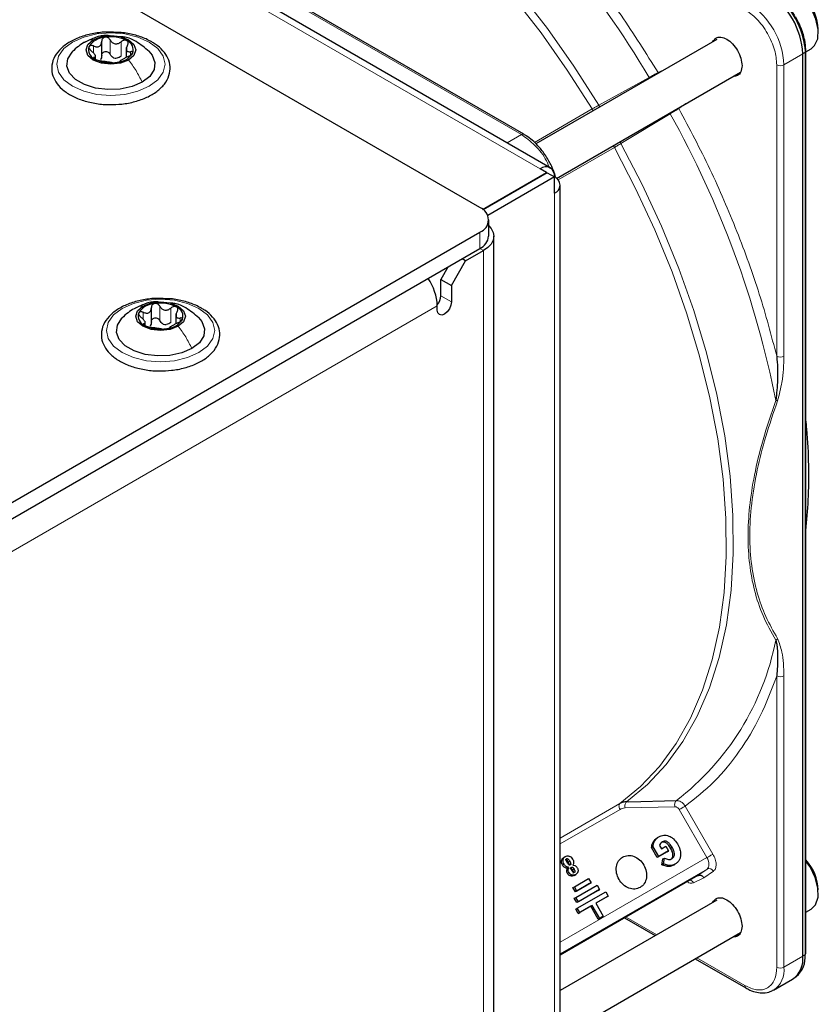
# Paper-space layout 'Blatt4' of a CAD drawing. Header units: millimetres. Extents: x 5 to 418, y 2 to 292.
# Tile 96 of 102: x 336 to 349, y 211 to 227. Entities that reach past the tile are written whole.
import ezdxf

# ---------------------------------------------------------------- set-up
doc = ezdxf.new("R2010")
doc.units = ezdxf.units.MM

psp = doc.layouts.new('Blatt4')

# ---------------------------------------------------------------- linework, layer by layer
at = {"color": 7, "linetype": 'Continuous', "lineweight": 25}
for p, q in [((343.284, 223.762), (285.537, 257.099)), ((344.453, 224.425), (288.355, 256.809)), ((344.015, 224.98), (338.026, 228.438)), ((337.003, 226.259), (337.003, 226.522)), ((347.219, 226.554), (344.216, 224.821)), ((348.696, 226.36), (348.691, 226.455)), ((336.899, 226.231), (336.899, 226.299)), ((337.412, 226.419), (337.412, 226.256)), ((348.648, 211.33), (348.648, 226.314)), ((348.699, 226.35), (348.785, 226.4)), ((348.699, 211.376), (348.699, 226.359)), ((344.557, 224.248), (347.615, 226.013)), ((343.328, 223.733), (344.392, 224.347)), ((344.404, 224.34), (343.338, 223.725)), ((344.392, 224.347), (344.286, 224.408)), ((344.392, 224.333), (344.392, 224.347)), ((344.404, 224.34), (344.522, 224.272)), ((344.522, 224.272), (343.414, 223.632)), ((344.522, 224), (344.522, 224.272)), ((344.619, 207.669), (344.619, 224.136)), ((343.431, 223.286), (343.431, 223.558)), ((328.918, 215.06), (343.284, 223.354)), ((343.514, 197.769), (343.514, 223.286)), ((328.918, 214.788), (343.284, 223.082)), ((343.048, 222.877), (343.343, 223.048)), ((342.813, 222.469), (343.048, 222.877)), ((343.048, 222.877), (342.99, 222.912)), ((342.754, 222.775), (342.636, 222.571)), ((342.636, 222.571), (342.813, 222.469)), ((342.636, 222.299), (342.636, 222.571)), ((342.813, 222.469), (342.813, 222.197)), ((337.828, 221.837), (337.828, 222.1)), ((342.577, 222.061), (342.577, 222.129)), ((337.724, 221.809), (337.724, 221.876)), ((338.237, 221.996), (338.237, 221.833)), ((345.761, 213.896), (346.548, 213.915)), ((346.233, 213.3), (346.258, 213.315)), ((346.136, 213.135), (346.161, 213.15)), ((346.231, 212.971), (346.136, 213.135)), ((346.256, 212.985), (346.161, 213.15)), ((346.393, 213.064), (346.231, 212.971)), ((346.418, 213.079), (346.256, 212.985)), ((346.267, 213.168), (346.299, 213.113)), ((346.299, 213.113), (346.374, 213.156)), ((346.374, 213.156), (346.418, 213.079)), ((346.393, 213.064), (346.418, 213.079)), ((344.678, 212.97), (344.703, 212.985)), ((346.256, 212.985), (346.231, 212.971)), ((346.309, 212.849), (346.325, 212.947)), ((346.325, 212.947), (346.35, 212.961)), ((346.334, 212.864), (346.35, 212.961)), ((344.727, 212.758), (344.739, 212.793)), ((344.739, 212.793), (344.764, 212.807)), ((344.752, 212.773), (344.764, 212.807)), ((344.829, 212.843), (344.861, 212.837)), ((346.309, 212.849), (346.334, 212.864)), ((346.395, 212.82), (346.309, 212.849)), ((346.42, 212.835), (346.334, 212.864)), ((346.498, 212.844), (346.523, 212.858)), ((346.906, 212.67), (344.619, 211.35)), ((344.851, 212.674), (344.876, 212.688)), ((344.854, 212.486), (345.089, 212.622)), ((345.131, 212.55), (344.895, 212.414)), ((345.089, 212.622), (345.131, 212.55)), ((345.106, 212.536), (345.131, 212.55)), ((344.829, 212.472), (344.854, 212.486)), ((344.87, 212.4), (344.829, 212.472)), ((344.895, 212.414), (344.854, 212.486)), ((345.106, 212.536), (344.87, 212.4)), ((344.895, 212.414), (344.87, 212.4)), ((344.878, 212.308), (345.232, 212.512)), ((345.248, 212.425), (344.895, 212.221)), ((344.902, 212.129), (345.374, 212.402)), ((345.273, 212.44), (344.92, 212.236)), ((345.232, 212.512), (345.273, 212.44)), ((345.248, 212.425), (345.273, 212.44)), ((345.374, 212.402), (345.416, 212.329)), ((347.219, 212.264), (344.619, 210.764)), ((344.853, 212.293), (344.878, 212.308)), ((344.895, 212.221), (344.853, 212.293)), ((344.92, 212.236), (344.878, 212.308)), ((344.92, 212.236), (344.895, 212.221)), ((345.416, 212.329), (345.209, 212.21)), ((345.391, 212.315), (345.209, 212.21)), ((345.391, 212.315), (345.416, 212.329)), ((344.877, 212.115), (344.902, 212.129)), ((344.919, 212.043), (344.877, 212.115)), ((344.944, 212.057), (344.902, 212.129)), ((345.125, 212.162), (344.919, 212.043)), ((345.15, 212.176), (344.944, 212.057)), ((345.125, 212.162), (345.15, 212.176)), ((345.25, 211.945), (345.125, 212.162)), ((345.275, 211.96), (345.15, 212.176)), ((345.209, 212.21), (345.334, 211.994)), ((348.699, 212.06), (348.785, 212.11)), ((344.919, 212.043), (344.944, 212.057)), ((345.309, 211.979), (345.25, 211.945)), ((345.25, 211.945), (345.275, 211.96)), ((345.334, 211.994), (345.275, 211.96)), ((345.309, 211.979), (345.334, 211.994)), ((345.689, 211.968), (346.197, 211.674)), ((344.619, 209.994), (347.615, 211.723)), ((346.863, 211.29), (347.703, 210.805)), ((348.161, 210.768), (348.475, 210.949)), ((348.5, 210.965), (348.54, 210.994)), ((348.161, 210.768), (348.147, 210.76))]:
    psp.add_line(p, q, dxfattribs=at)
at = {"color": 7, "linetype": 'Continuous', "lineweight": 18}
for p, q in [((344.286, 224.408), (288.189, 256.792)), ((337.985, 228.434), (343.974, 224.976)), ((337.144, 226.308), (337.144, 226.546)), ((337.329, 226.279), (337.329, 226.517)), ((336.868, 226.329), (336.868, 226.446)), ((337.481, 226.29), (337.481, 226.351)), ((348.334, 226.133), (348.648, 226.314)), ((348.648, 226.314), (348.687, 226.341)), ((348.681, 226.437), (348.687, 226.341)), ((348.687, 226.341), (348.687, 211.357)), ((336.88, 226.236), (336.88, 226.258)), ((348.216, 221.295), (348.216, 226.133)), ((348.334, 221.295), (348.334, 226.133)), ((346.244, 226.006), (346.372, 226.065)), ((345.259, 225.463), (346.097, 225.923)), ((346.708, 225.489), (346.59, 225.406)), ((344.19, 224.846), (345.149, 225.4)), ((346.445, 225.321), (345.628, 224.825)), ((343.974, 224.976), (343.735, 224.839)), ((345.518, 224.761), (344.584, 224.222)), ((344.522, 224), (344.522, 207.533)), ((343.284, 223.082), (343.284, 223.354)), ((343.284, 223.082), (343.343, 223.048)), ((343.343, 197.531), (343.343, 223.048)), ((342.636, 222.299), (342.813, 222.197)), ((328.918, 214.244), (342.577, 222.129)), ((337.969, 221.886), (337.969, 222.124)), ((338.154, 221.857), (338.154, 222.095)), ((337.693, 221.907), (337.693, 222.024)), ((338.306, 221.868), (338.306, 221.929)), ((337.705, 221.814), (337.705, 221.836)), ((348.216, 211.149), (348.216, 215.986)), ((348.334, 211.149), (348.334, 215.986)), ((344.619, 213.293), (345.61, 213.865)), ((345.72, 213.895), (345.761, 213.896)), ((345.612, 213.77), (344.619, 213.197)), ((346.522, 213.812), (345.695, 213.793)), ((347.056, 212.969), (346.595, 213.767)), ((346.696, 213.825), (347.156, 213.027)), ((346.161, 213.224), (346.186, 213.239)), ((346.451, 213.127), (346.476, 213.141)), ((344.619, 211.562), (347.056, 212.969)), ((344.641, 212.918), (344.666, 212.932)), ((344.777, 212.909), (344.752, 212.895)), ((347.06, 212.779), (344.619, 211.37)), ((344.657, 212.845), (344.682, 212.859)), ((344.727, 212.758), (344.752, 212.773)), ((344.741, 212.703), (344.766, 212.718)), ((344.795, 212.868), (344.77, 212.853)), ((344.848, 212.78), (344.823, 212.766)), ((346.395, 212.82), (346.42, 212.835)), ((346.906, 212.67), (347.06, 212.779)), ((347.163, 212.742), (347.007, 212.632)), ((344.789, 212.664), (344.814, 212.678)), ((347.007, 212.632), (346.833, 212.552)), ((345.713, 211.982), (346.221, 211.689)), ((346.888, 211.304), (347.686, 210.843)), ((348.648, 211.33), (348.334, 211.149)), ((348.687, 211.357), (348.648, 211.33))]:
    psp.add_line(p, q, dxfattribs=at)
at = {"color": 7, "linetype": 'Continuous', "lineweight": 18, "flags": 128}
for points in [[(345.149, 225.4), (344.737, 226.045), (344.3, 226.667), (343.839, 227.262), (343.357, 227.827), (342.858, 228.358), (342.343, 228.852), (341.817, 229.307), (341.282, 229.718), (340.743, 230.085), (340.201, 230.404), (339.66, 230.673), (339.124, 230.892), (338.595, 231.059), (338.077, 231.172), (337.574, 231.231), (337.087, 231.236), (336.621, 231.187), (336.177, 231.083), (335.759, 230.927)], [(335.841, 231.007), (336.26, 231.164), (336.705, 231.268), (337.173, 231.318), (337.661, 231.313), (338.166, 231.253), (338.685, 231.14), (339.216, 230.973), (339.754, 230.753), (340.296, 230.483), (340.84, 230.163), (341.381, 229.795), (341.918, 229.382), (342.445, 228.927), (342.961, 228.431), (343.462, 227.898), (343.946, 227.331), (344.408, 226.734), (344.847, 226.11), (345.259, 225.463)], [(337.792, 225.776), (337.606, 225.693), (337.389, 225.641), (337.156, 225.624), (336.923, 225.641), (336.706, 225.693), (336.52, 225.776), (336.376, 225.883), (336.287, 226.009), (336.256, 226.143), (336.287, 226.278), (336.376, 226.403), (336.52, 226.511), (336.706, 226.593), (336.923, 226.645), (337.156, 226.663), (337.389, 226.645), (337.606, 226.593), (337.792, 226.511), (337.935, 226.403), (338.025, 226.278), (338.056, 226.143), (338.025, 226.009), (337.935, 225.883), (337.792, 225.776)], [(345.628, 224.825), (345.982, 224.144), (346.303, 223.452), (346.589, 222.753), (346.838, 222.051), (347.049, 221.351), (347.22, 220.656), (347.351, 219.971), (347.441, 219.3), (347.488, 218.647), (347.493, 218.017), (347.457, 217.411), (347.378, 216.836), (347.257, 216.293), (347.096, 215.787), (346.895, 215.319), (346.655, 214.894), (346.378, 214.514), (346.066, 214.18), (345.72, 213.895)], [(345.61, 213.865), (345.954, 214.149), (346.266, 214.481), (346.542, 214.861), (346.781, 215.285), (346.981, 215.75), (347.142, 216.255), (347.262, 216.796), (347.34, 217.37), (347.377, 217.973), (347.372, 218.602), (347.325, 219.253), (347.235, 219.922), (347.105, 220.605), (346.934, 221.297), (346.724, 221.996), (346.476, 222.695), (346.191, 223.392), (345.871, 224.082), (345.518, 224.761)], [(338.617, 221.354), (338.431, 221.271), (338.214, 221.219), (337.981, 221.201), (337.748, 221.219), (337.531, 221.271), (337.344, 221.354), (337.201, 221.461), (337.112, 221.587), (337.081, 221.721), (337.112, 221.855), (337.201, 221.981), (337.344, 222.088), (337.531, 222.171), (337.748, 222.223), (337.981, 222.241), (338.214, 222.223), (338.431, 222.171), (338.617, 222.088), (338.76, 221.981), (338.85, 221.855), (338.881, 221.721), (338.85, 221.587), (338.76, 221.461), (338.617, 221.354)], [(347.056, 212.969), (347.068, 212.976), (347.082, 212.983), (347.096, 212.992), (347.11, 213), (347.123, 213.008), (347.136, 213.015), (347.147, 213.021), (347.156, 213.027)], [(347.06, 212.779), (347.073, 212.792), (347.083, 212.81), (347.089, 212.831), (347.09, 212.856), (347.088, 212.883), (347.081, 212.912), (347.07, 212.941), (347.056, 212.969)]]:
    psp.add_lwpolyline(points, dxfattribs=at)
at = {"color": 7, "linetype": 'Continuous', "lineweight": 25, "flags": 128}
for points in [[(348.785, 226.4), (348.844, 226.452), (348.895, 226.567), (348.903, 226.719), (348.867, 226.891), (348.79, 227.065), (348.681, 227.221)], [(336.864, 226.55), (336.998, 226.601), (337.156, 226.619), (337.314, 226.601), (337.448, 226.55), (337.537, 226.472), (337.568, 226.381), (337.537, 226.29), (337.448, 226.213)], [(337.448, 226.213), (337.314, 226.161), (337.156, 226.143), (336.998, 226.161), (336.864, 226.213), (336.775, 226.29), (336.743, 226.381), (336.775, 226.472), (336.864, 226.55)], [(337.674, 225.844), (337.507, 225.772), (337.312, 225.73), (337.104, 225.721), (336.9, 225.747), (336.716, 225.804), (336.569, 225.889), (336.469, 225.995), (336.424, 226.113), (336.439, 226.233), (336.512, 226.346), (336.517, 226.351)], [(337.786, 226.36), (337.843, 226.291), (337.887, 226.173), (337.872, 226.053), (337.8, 225.94), (337.674, 225.844)], [(348.699, 226.361), (348.699, 226.361), (348.699, 226.359)], [(343.431, 223.459), (343.47, 223.415), (343.503, 223.351), (343.514, 223.286), (343.503, 223.22), (343.47, 223.157), (343.416, 223.099), (343.343, 223.048)], [(337.689, 222.128), (337.823, 222.179), (337.981, 222.197), (338.139, 222.179), (338.273, 222.128), (338.362, 222.05), (338.393, 221.959), (338.362, 221.868), (338.273, 221.791)], [(342.813, 222.197), (342.804, 222.14), (342.778, 222.081), (342.74, 222.029), (342.695, 221.993), (342.65, 221.977), (342.612, 221.985), (342.586, 222.014), (342.577, 222.061)], [(338.273, 221.791), (338.139, 221.739), (337.981, 221.721), (337.823, 221.739), (337.689, 221.791), (337.6, 221.868), (337.568, 221.959), (337.6, 222.05), (337.689, 222.128)], [(338.499, 221.422), (338.332, 221.349), (338.137, 221.307), (337.929, 221.299), (337.725, 221.324), (337.541, 221.382), (337.394, 221.467), (337.294, 221.573), (337.249, 221.691), (337.264, 221.811), (337.337, 221.924), (337.342, 221.929)], [(338.611, 221.938), (338.668, 221.869), (338.712, 221.751), (338.697, 221.631), (338.625, 221.518), (338.499, 221.422)], [(348.785, 212.11), (348.859, 212.184), (348.901, 212.309), (348.899, 212.467), (348.853, 212.641), (348.768, 212.813), (348.699, 212.91)], [(347.703, 210.805), (347.703, 210.805), (347.702, 210.805)]]:
    psp.add_lwpolyline(points, dxfattribs=at)
at = {"color": 7, "linetype": 'Continuous', "lineweight": 18}
for centre, radius, start, end in [((332.192, 217.647), 16.182, 30.76, 48.7978), ((347.055, 226.074), 1.281, 2.6055, 57.3945), ((348.675, 226.361), 0.0233, 299.6454, 355.8931), ((348.275, 226.246), 0.128, 242.6097, 297.3903), ((332.324, 217.416), 16.183, 11.2032, 29.2397), ((348.275, 221.409), 0.128, 242.6097, 297.3903), ((343.834, 217.44), 4.449, 307.5938, 348.8641), ((348.275, 216.1), 0.128, 242.6097, 297.3903), ((347.092, 212.706), 0.0796, 27.0034, 113.5808), ((346.755, 212.512), 0.088, 26.8497, 74.2264), ((347.938, 211.099), 0.4, 304.0564, 7.2558), ((348.275, 211.263), 0.128, 242.6097, 297.3903), ((347.728, 210.839), 0.0425, 174.5902, 231.922)]:
    psp.add_arc(centre, radius, start, end, dxfattribs=at)
at = {"color": 7, "linetype": 'Continuous', "lineweight": 25}
for centre, radius, start, end in [((347.368, 226.255), 1.281, 2.6055, 57.3945), ((347.401, 226.27), 1.291, 7.4229, 57.1417), ((348.131, 226.693), 0.775, 2.1072, 42.0918), ((337.079, 226.249), 0.342, 93.4335, 146.5611), ((337.157, 226.023), 0.576, 62.6428, 99.7711), ((337.363, 226.38), 0.165, 340.539, 69.2579), ((336.949, 226.382), 0.165, 160.539, 249.2579), ((337.232, 226.514), 0.342, 273.4335, 326.5611), ((337.155, 226.74), 0.576, 242.6428, 279.7711), ((337.258, 226.454), 0.211, 254.2708, 268.1431), ((344.378, 224.295), 0.146, 350.786, 129.2033), ((344.47, 224.136), 0.146, 290.7834, 69.2166), ((343.207, 223.558), 0.218, 290.7834, 69.2166), ((343.18, 223.311), 0.251, 294.3747, 354.3052), ((341.7, 222.091), 0.878, 2.4689, 34.2952), ((342.377, 222.312), 0.259, 320.3539, 357.1383), ((337.904, 221.827), 0.342, 93.4335, 146.5611), ((337.982, 221.601), 0.576, 62.6428, 99.7711), ((338.188, 221.958), 0.165, 340.539, 69.2579), ((337.774, 221.96), 0.165, 160.539, 249.2579), ((338.057, 222.092), 0.342, 273.4335, 326.5611), ((337.98, 222.317), 0.576, 242.6428, 279.7711), ((338.083, 222.032), 0.211, 254.2708, 268.1431), ((348.125, 212.401), 0.781, 2.2509, 42.755), ((348.251, 211.28), 0.4, 304.0564, 7.2558), ((348.26, 211.319), 0.429, 310.8243, 5.1593), ((348.675, 211.377), 0.0233, 299.6454, 355.8931)]:
    psp.add_arc(centre, radius, start, end, dxfattribs=at)
at = {"color": 7, "linetype": 'Continuous', "lineweight": 18}
for points, knots in [([(343.497, 229.469), (343.748, 229.219), (344.253, 228.717), (344.966, 227.869), (345.64, 226.968), (346.043, 226.326), (346.244, 226.006)], [0, 0, 0, 0, 0.2492569, 0.5, 0.7507431, 1, 1, 1, 1]), ([(348.216, 226.133), (348.209, 226.214), (348.198, 226.339), (348.132, 226.519), (348.064, 226.657), (347.979, 226.785), (347.855, 226.933), (347.753, 227.005), (347.686, 227.051)], [0, 0, 0, 0, 0.239457, 0.368361, 0.5, 0.631639, 0.760543, 1, 1, 1, 1]), ([(336.719, 226.503), (336.726, 226.508), (336.765, 226.54), (336.819, 226.545), (336.864, 226.55)], [0, 0, 0, 0, 0.162643, 1, 1, 1, 1]), ([(346.244, 226.006), (346.234, 226), (346.214, 225.989), (346.174, 225.967), (346.135, 225.944), (346.109, 225.93), (346.097, 225.923)], [0, 0, 0, 0, 0.283074, 0.544119, 0.783104, 1, 1, 1, 1]), ([(345.149, 225.4), (345.166, 225.41), (345.2, 225.429), (345.24, 225.452), (345.259, 225.463)], [0, 0, 0, 0, 0.495617, 1, 1, 1, 1]), ([(345.172, 225.372), (345.17, 225.373), (345.161, 225.38), (345.154, 225.391), (345.149, 225.4)], [0, 0, 0, 0, 0.180328, 1, 1, 1, 1]), ([(345.278, 225.433), (345.277, 225.435), (345.271, 225.443), (345.265, 225.454), (345.259, 225.463)], [0, 0, 0, 0, 0.151854, 1, 1, 1, 1]), ([(346.445, 225.321), (346.457, 225.328), (346.482, 225.342), (346.521, 225.365), (346.561, 225.389), (346.58, 225.4), (346.59, 225.406)], [0, 0, 0, 0, 0.216924, 0.455917, 0.716953, 1, 1, 1, 1]), ([(346.59, 225.406), (346.767, 225.072), (347.121, 224.402), (347.564, 223.368), (347.942, 222.327), (348.125, 221.638), (348.216, 221.295)], [0, 0, 0, 0, 0.2492569, 0.5, 0.7507431, 1, 1, 1, 1]), ([(343.974, 224.976), (343.981, 224.979), (343.996, 224.986), (344.011, 224.985), (344.016, 224.98), (344.016, 224.979)], [0, 0, 0, 0, 0.483421, 0.966842, 1, 1, 1, 1]), ([(344.444, 224.412), (344.428, 224.454), (344.371, 224.595), (344.202, 224.812), (344.05, 224.921), (343.974, 224.976)], [0, 0, 0, 0, 0.174405, 0.587203, 1, 1, 1, 1]), ([(345.518, 224.761), (345.535, 224.771), (345.569, 224.79), (345.608, 224.814), (345.628, 224.825)], [0, 0, 0, 0, 0.495823, 1, 1, 1, 1]), ([(345.628, 224.825), (345.622, 224.834), (345.616, 224.845), (345.612, 224.855), (345.611, 224.856)], [0, 0, 0, 0, 0.836939, 1, 1, 1, 1]), ([(345.518, 224.761), (345.513, 224.77), (345.507, 224.782), (345.505, 224.793), (345.505, 224.795)], [0, 0, 0, 0, 0.80906, 1, 1, 1, 1]), ([(337.544, 222.081), (337.551, 222.086), (337.59, 222.118), (337.644, 222.123), (337.689, 222.128)], [0, 0, 0, 0, 0.162643, 1, 1, 1, 1]), ([(348.229, 220.555), (348.256, 220.658), (348.324, 220.916), (348.33, 221.153), (348.334, 221.295)], [0, 0, 0, 0, 0.39819, 1, 1, 1, 1]), ([(348.199, 220.56), (348.124, 220.341), (347.983, 219.924), (347.84, 219.331), (347.757, 218.793), (347.73, 218.297), (347.757, 217.831), (347.84, 217.391), (347.983, 216.964), (348.125, 216.713), (348.199, 216.581)], [0, 0, 0, 0, 0.141038, 0.268348, 0.385526, 0.500284, 0.615098, 0.732344, 0.859336, 1, 1, 1, 1]), ([(348.229, 216.605), (348.161, 216.725), (348.028, 216.956), (347.883, 217.363), (347.79, 217.81), (347.757, 218.308), (347.79, 218.843), (347.883, 219.398), (348.028, 219.972), (348.161, 220.357), (348.229, 220.555)], [0, 0, 0, 0, 0.12858, 0.250087, 0.37511, 0.500001, 0.624892, 0.749914, 0.87141, 1, 1, 1, 1]), ([(348.199, 220.56), (348.204, 220.559), (348.216, 220.556), (348.225, 220.556), (348.229, 220.555)], [0, 0, 0, 0, 0.483164, 1, 1, 1, 1]), ([(348.199, 216.581), (348.204, 216.584), (348.216, 216.591), (348.225, 216.601), (348.229, 216.605)], [0, 0, 0, 0, 0.499999, 1, 1, 1, 1]), ([(348.334, 215.986), (348.33, 216.124), (348.324, 216.354), (348.256, 216.534), (348.229, 216.605)], [0, 0, 0, 0, 0.600655, 1, 1, 1, 1]), ([(348.216, 215.986), (348.13, 215.76), (347.957, 215.305), (347.603, 214.723), (347.19, 214.214), (346.86, 213.954), (346.696, 213.825)], [0, 0, 0, 0, 0.2493274, 0.5, 0.7506726, 1, 1, 1, 1]), ([(345.61, 213.865), (345.605, 213.86), (345.597, 213.851), (345.593, 213.827), (345.598, 213.798), (345.607, 213.78), (345.612, 213.77)], [0, 0, 0, 0, 0.2499977, 0.4999984, 0.7499992, 1, 1, 1, 1]), ([(346.696, 213.825), (346.685, 213.839), (346.665, 213.868), (346.625, 213.896), (346.585, 213.913), (346.56, 213.914), (346.548, 213.915)], [0, 0, 0, 0, 0.280057, 0.540096, 0.780086, 1, 1, 1, 1]), ([(346.595, 213.767), (346.591, 213.773), (346.582, 213.786), (346.563, 213.801), (346.543, 213.811), (346.529, 213.812), (346.522, 213.812)], [0, 0, 0, 0, 0.250401, 0.50034, 0.748743, 1, 1, 1, 1]), ([(347.156, 213.027), (347.17, 212.999), (347.198, 212.943), (347.212, 212.856), (347.202, 212.782), (347.176, 212.755), (347.163, 212.742)], [0, 0, 0, 0, 0.240773, 0.5, 0.759227, 1, 1, 1, 1]), ([(346.833, 212.552), (346.816, 212.546), (346.787, 212.537), (346.75, 212.554), (346.736, 212.561)], [0, 0, 0, 0, 0.597405, 1, 1, 1, 1]), ([(347.686, 210.843), (347.753, 210.813), (347.855, 210.766), (347.979, 210.771), (348.064, 210.801), (348.132, 210.86), (348.198, 210.964), (348.209, 211.076), (348.216, 211.149)], [0, 0, 0, 0, 0.239457, 0.368361, 0.5, 0.631639, 0.760543, 1, 1, 1, 1])]:
    psp.add_open_spline(points, degree=3, knots=knots, dxfattribs=at)
at = {"color": 7, "linetype": 'Continuous', "lineweight": 25}
for points, knots in [([(348.134, 227.333), (348.203, 227.284), (348.309, 227.21), (348.438, 227.057), (348.526, 226.924), (348.596, 226.781), (348.656, 226.623), (348.666, 226.522), (348.671, 226.466)], [0, 0, 0, 0, 0.2605131, 0.4007519, 0.5439668, 0.6871816, 0.8274204, 1, 1, 1, 1]), ([(348.691, 226.455), (348.691, 226.464), (348.689, 226.511), (348.668, 226.598), (348.631, 226.718), (348.586, 226.827), (348.547, 226.897), (348.531, 226.927)], [0, 0, 0, 0, 0.0574561, 0.3187987, 0.5412481, 0.8062647, 1, 1, 1, 1]), ([(337.231, 226.672), (337.187, 226.675), (337.067, 226.682), (336.871, 226.658), (336.66, 226.604), (336.474, 226.52), (336.323, 226.41), (336.218, 226.279), (336.167, 226.132), (336.174, 225.984), (336.234, 225.847), (336.339, 225.726), (336.487, 225.623), (336.673, 225.542), (336.885, 225.492), (337.046, 225.469), (337.131, 225.474), (337.14, 225.474)], [0, 0, 0, 0, 0.0431783, 0.1169608, 0.1909403, 0.26533, 0.3403013, 0.415461, 0.48884, 0.5588444, 0.6273329, 0.6969023, 0.7691503, 0.8429618, 0.9169212, 0.9907136, 1, 1, 1, 1]), ([(337.133, 226.616), (337.117, 226.618), (337.039, 226.628), (336.893, 226.59), (336.777, 226.535), (336.716, 226.506)], [0, 0, 0, 0, 0.114409, 0.534763, 1, 1, 1, 1]), ([(337.834, 226.515), (337.804, 226.531), (337.716, 226.578), (337.546, 226.634), (337.37, 226.67), (337.262, 226.672), (337.231, 226.672)], [0, 0, 0, 0, 0.180167, 0.52014, 0.85956, 1, 1, 1, 1]), ([(336.717, 226.507), (336.683, 226.485), (336.61, 226.44), (336.548, 226.381), (336.515, 226.349)], [0, 0, 0, 0, 0.473586, 1, 1, 1, 1]), ([(336.868, 226.446), (336.86, 226.449), (336.845, 226.455), (336.822, 226.456), (336.803, 226.451), (336.797, 226.442), (336.794, 226.437)], [0, 0, 0, 0, 0.249807, 0.500055, 0.750309, 1, 1, 1, 1]), ([(336.868, 226.446), (336.885, 226.44), (336.911, 226.431), (336.943, 226.433), (336.966, 226.441), (336.983, 226.456), (337, 226.482), (337.002, 226.507), (337.003, 226.524)], [0, 0, 0, 0, 0.249168, 0.374303, 0.498903, 0.623987, 0.749746, 1, 1, 1, 1]), ([(337.059, 226.59), (337.051, 226.588), (337.034, 226.584), (337.016, 226.568), (337.005, 226.547), (337.004, 226.532), (337.003, 226.524)], [0, 0, 0, 0, 0.250033, 0.499632, 0.749228, 1, 1, 1, 1]), ([(337.144, 226.546), (337.14, 226.553), (337.131, 226.567), (337.11, 226.582), (337.085, 226.592), (337.068, 226.591), (337.059, 226.59)], [0, 0, 0, 0, 0.249815, 0.499908, 0.75012, 1, 1, 1, 1]), ([(337.14, 225.474), (337.207, 225.475), (337.349, 225.477), (337.56, 225.519), (337.758, 225.589), (337.926, 225.688), (338.053, 225.81), (338.129, 225.952), (338.148, 226.101), (338.11, 226.244), (338.025, 226.372), (337.925, 226.459), (337.853, 226.503), (337.834, 226.515)], [0, 0, 0, 0, 0.086679, 0.18602, 0.285774, 0.386232, 0.487425, 0.587594, 0.683756, 0.776289, 0.868666, 0.964239, 1, 1, 1, 1]), ([(337.144, 226.546), (337.154, 226.531), (337.168, 226.509), (337.199, 226.489), (337.225, 226.481), (337.253, 226.481), (337.29, 226.49), (337.313, 226.506), (337.329, 226.517)], [0, 0, 0, 0, 0.249199, 0.374336, 0.49893, 0.624007, 0.749759, 1, 1, 1, 1]), ([(337.791, 226.355), (337.722, 226.413), (337.601, 226.513), (337.435, 226.591), (337.347, 226.597), (337.325, 226.598)], [0, 0, 0, 0, 0.507466, 0.877443, 1, 1, 1, 1]), ([(337.421, 226.534), (337.414, 226.537), (337.401, 226.543), (337.375, 226.541), (337.35, 226.533), (337.336, 226.523), (337.329, 226.517)], [0, 0, 0, 0, 0.249991, 0.499611, 0.749127, 1, 1, 1, 1]), ([(337.432, 226.458), (337.424, 226.442), (337.413, 226.419), (337.412, 226.39), (337.416, 226.371), (337.426, 226.359), (337.446, 226.348), (337.467, 226.35), (337.481, 226.351)], [0, 0, 0, 0, 0.249201, 0.374338, 0.498932, 0.624008, 0.74976, 1, 1, 1, 1]), ([(337.432, 226.458), (337.435, 226.465), (337.442, 226.48), (337.444, 226.502), (337.438, 226.522), (337.427, 226.53), (337.421, 226.534)], [0, 0, 0, 0, 0.2498519, 0.4999015, 0.7501147, 1, 1, 1, 1]), ([(347.156, 226.518), (347.171, 226.54), (347.202, 226.586), (347.286, 226.599), (347.385, 226.566), (347.485, 226.485), (347.569, 226.372), (347.627, 226.24), (347.635, 226.159), (347.639, 226.119)], [0, 0, 0, 0, 0.132467, 0.277056, 0.421645, 0.566234, 0.710822, 0.855411, 1, 1, 1, 1]), ([(336.794, 226.437), (336.792, 226.432), (336.789, 226.421), (336.797, 226.402), (336.811, 226.382), (336.824, 226.371), (336.831, 226.365)], [0, 0, 0, 0, 0.2498571, 0.4994664, 0.7490114, 1, 1, 1, 1]), ([(336.88, 226.258), (336.887, 226.26), (336.898, 226.264), (336.9, 226.277), (336.896, 226.291), (336.886, 226.308), (336.866, 226.334), (336.845, 226.352), (336.831, 226.365)], [0, 0, 0, 0, 0.249201, 0.3743378, 0.4989316, 0.6240084, 0.74976, 1, 1, 1, 1]), ([(337.003, 226.286), (337.003, 226.273), (337.002, 226.247), (336.988, 226.227), (336.981, 226.218)], [0, 0, 0, 0, 0.50155, 1, 1, 1, 1]), ([(337.003, 226.286), (337.004, 226.294), (337.005, 226.309), (337.016, 226.33), (337.034, 226.345), (337.058, 226.354), (337.085, 226.353), (337.11, 226.344), (337.131, 226.329), (337.14, 226.315), (337.144, 226.308)], [0, 0, 0, 0, 0.125193, 0.249438, 0.374279, 0.499024, 0.623869, 0.749369, 0.87443, 1, 1, 1, 1]), ([(337.201, 226.252), (337.189, 226.259), (337.165, 226.273), (337.151, 226.296), (337.144, 226.308)], [0, 0, 0, 0, 0.4984571, 1, 1, 1, 1]), ([(337.444, 226.27), (337.451, 226.273), (337.467, 226.28), (337.49, 226.294), (337.509, 226.31), (337.515, 226.32), (337.518, 226.325)], [0, 0, 0, 0, 0.2498071, 0.5000551, 0.7503094, 1, 1, 1, 1]), ([(337.518, 226.325), (337.52, 226.33), (337.522, 226.339), (337.515, 226.349), (337.501, 226.353), (337.488, 226.352), (337.481, 226.351)], [0, 0, 0, 0, 0.2498571, 0.4994664, 0.7490114, 1, 1, 1, 1]), ([(336.88, 226.258), (336.876, 226.257), (336.869, 226.256), (336.868, 226.249), (336.874, 226.239), (336.885, 226.232), (336.891, 226.228)], [0, 0, 0, 0, 0.249852, 0.499902, 0.750115, 1, 1, 1, 1]), ([(336.891, 226.228), (336.898, 226.225), (336.911, 226.218), (336.937, 226.209), (336.962, 226.202), (336.976, 226.2), (336.983, 226.199)], [0, 0, 0, 0, 0.249991, 0.499611, 0.749127, 1, 1, 1, 1]), ([(337.168, 226.17), (337.158, 226.172), (337.144, 226.174), (337.113, 226.177), (337.086, 226.181), (337.059, 226.186), (337.022, 226.193), (336.999, 226.196), (336.983, 226.199)], [0, 0, 0, 0, 0.249199, 0.374336, 0.49893, 0.624007, 0.749759, 1, 1, 1, 1]), ([(337.168, 226.17), (337.172, 226.17), (337.181, 226.168), (337.202, 226.168), (337.227, 226.169), (337.244, 226.171), (337.253, 226.172)], [0, 0, 0, 0, 0.249815, 0.499908, 0.75012, 1, 1, 1, 1]), ([(337.329, 226.279), (337.317, 226.27), (337.294, 226.253), (337.266, 226.247), (337.252, 226.244)], [0, 0, 0, 0, 0.501552, 1, 1, 1, 1]), ([(337.253, 226.172), (337.261, 226.174), (337.278, 226.177), (337.296, 226.182), (337.307, 226.188), (337.308, 226.191), (337.309, 226.192)], [0, 0, 0, 0, 0.250033, 0.499632, 0.749228, 1, 1, 1, 1]), ([(337.444, 226.27), (337.427, 226.262), (337.401, 226.251), (337.368, 226.234), (337.346, 226.221), (337.329, 226.211), (337.312, 226.2), (337.31, 226.195), (337.309, 226.192)], [0, 0, 0, 0, 0.249168, 0.374303, 0.498903, 0.623987, 0.749746, 1, 1, 1, 1]), ([(347.639, 226.119), (347.635, 226.083), (347.627, 226.011), (347.571, 225.946), (347.516, 225.942), (347.489, 225.94)], [0, 0, 0, 0, 0.342828, 0.685656, 1, 1, 1, 1]), ([(344.421, 224.554), (344.383, 224.614), (344.33, 224.697), (344.238, 224.803), (344.156, 224.882), (344.076, 224.945), (344.029, 224.971), (344.015, 224.978)], [0, 0, 0, 0, 0.3356793, 0.470244, 0.6900028, 0.9121966, 1, 1, 1, 1]), ([(344.549, 224.249), (344.54, 224.281), (344.517, 224.357), (344.472, 224.46), (344.435, 224.528), (344.421, 224.554)], [0, 0, 0, 0, 0.313143, 0.737559, 1, 1, 1, 1]), ([(338.056, 222.25), (338.011, 222.253), (337.891, 222.26), (337.696, 222.235), (337.485, 222.182), (337.299, 222.098), (337.148, 221.988), (337.043, 221.856), (336.992, 221.71), (336.999, 221.562), (337.059, 221.425), (337.164, 221.304), (337.312, 221.201), (337.498, 221.12), (337.71, 221.069), (337.871, 221.047), (337.956, 221.051), (337.965, 221.052)], [0, 0, 0, 0, 0.0431783, 0.1169608, 0.1909403, 0.26533, 0.3403013, 0.415461, 0.48884, 0.5588444, 0.6273329, 0.6969023, 0.7691503, 0.8429618, 0.9169212, 0.9907136, 1, 1, 1, 1]), ([(337.958, 222.194), (337.942, 222.196), (337.864, 222.206), (337.718, 222.168), (337.602, 222.112), (337.541, 222.084)], [0, 0, 0, 0, 0.114409, 0.534763, 1, 1, 1, 1]), ([(338.659, 222.092), (338.629, 222.109), (338.541, 222.156), (338.371, 222.212), (338.195, 222.248), (338.087, 222.25), (338.056, 222.25)], [0, 0, 0, 0, 0.180167, 0.52014, 0.85956, 1, 1, 1, 1]), ([(337.542, 222.084), (337.508, 222.063), (337.435, 222.018), (337.373, 221.958), (337.34, 221.927)], [0, 0, 0, 0, 0.473586, 1, 1, 1, 1]), ([(337.693, 222.024), (337.685, 222.027), (337.67, 222.033), (337.647, 222.034), (337.628, 222.028), (337.622, 222.02), (337.619, 222.015)], [0, 0, 0, 0, 0.249807, 0.500055, 0.750309, 1, 1, 1, 1]), ([(337.693, 222.024), (337.71, 222.018), (337.736, 222.009), (337.768, 222.011), (337.79, 222.019), (337.808, 222.034), (337.825, 222.06), (337.827, 222.085), (337.828, 222.102)], [0, 0, 0, 0, 0.249168, 0.374303, 0.498903, 0.623987, 0.749746, 1, 1, 1, 1]), ([(337.884, 222.168), (337.876, 222.166), (337.859, 222.162), (337.841, 222.146), (337.83, 222.125), (337.829, 222.11), (337.828, 222.102)], [0, 0, 0, 0, 0.250033, 0.499632, 0.749228, 1, 1, 1, 1]), ([(337.969, 222.124), (337.965, 222.131), (337.956, 222.145), (337.935, 222.16), (337.91, 222.17), (337.893, 222.169), (337.884, 222.168)], [0, 0, 0, 0, 0.249815, 0.499908, 0.75012, 1, 1, 1, 1]), ([(337.965, 221.052), (338.032, 221.053), (338.174, 221.055), (338.385, 221.097), (338.583, 221.167), (338.751, 221.265), (338.878, 221.388), (338.954, 221.529), (338.973, 221.679), (338.935, 221.821), (338.85, 221.949), (338.75, 222.037), (338.678, 222.081), (338.659, 222.092)], [0, 0, 0, 0, 0.086679, 0.18602, 0.285774, 0.386232, 0.487425, 0.587594, 0.683756, 0.776289, 0.868666, 0.964239, 1, 1, 1, 1]), ([(337.969, 222.124), (337.979, 222.109), (337.993, 222.086), (338.024, 222.067), (338.05, 222.059), (338.078, 222.059), (338.115, 222.067), (338.138, 222.084), (338.154, 222.095)], [0, 0, 0, 0, 0.249199, 0.374336, 0.49893, 0.624007, 0.749759, 1, 1, 1, 1]), ([(338.616, 221.933), (338.546, 221.991), (338.426, 222.091), (338.26, 222.169), (338.172, 222.175), (338.15, 222.176)], [0, 0, 0, 0, 0.5074664, 0.8774431, 1, 1, 1, 1]), ([(338.246, 222.112), (338.239, 222.115), (338.225, 222.121), (338.2, 222.119), (338.175, 222.111), (338.161, 222.1), (338.154, 222.095)], [0, 0, 0, 0, 0.249991, 0.499611, 0.749127, 1, 1, 1, 1]), ([(338.257, 222.036), (338.249, 222.02), (338.238, 221.997), (338.237, 221.968), (338.241, 221.949), (338.251, 221.936), (338.271, 221.926), (338.292, 221.928), (338.306, 221.929)], [0, 0, 0, 0, 0.249201, 0.374338, 0.498932, 0.624008, 0.74976, 1, 1, 1, 1]), ([(338.257, 222.036), (338.26, 222.043), (338.267, 222.057), (338.269, 222.079), (338.263, 222.099), (338.252, 222.108), (338.246, 222.112)], [0, 0, 0, 0, 0.2498519, 0.4999015, 0.7501147, 1, 1, 1, 1]), ([(337.619, 222.015), (337.617, 222.01), (337.614, 221.999), (337.622, 221.979), (337.636, 221.96), (337.649, 221.948), (337.655, 221.943)], [0, 0, 0, 0, 0.2498571, 0.4994664, 0.7490114, 1, 1, 1, 1]), ([(337.705, 221.836), (337.712, 221.838), (337.723, 221.841), (337.725, 221.855), (337.721, 221.869), (337.711, 221.886), (337.691, 221.912), (337.67, 221.93), (337.655, 221.943)], [0, 0, 0, 0, 0.249201, 0.374338, 0.498932, 0.624008, 0.74976, 1, 1, 1, 1]), ([(337.828, 221.864), (337.829, 221.871), (337.83, 221.887), (337.841, 221.907), (337.859, 221.923), (337.883, 221.932), (337.91, 221.931), (337.935, 221.922), (337.956, 221.907), (337.965, 221.893), (337.969, 221.886)], [0, 0, 0, 0, 0.125193, 0.249438, 0.374279, 0.499024, 0.623869, 0.749369, 0.87443, 1, 1, 1, 1]), ([(338.026, 221.829), (338.014, 221.836), (337.99, 221.85), (337.976, 221.874), (337.969, 221.886)], [0, 0, 0, 0, 0.4984571, 1, 1, 1, 1]), ([(338.268, 221.848), (338.276, 221.851), (338.292, 221.858), (338.315, 221.872), (338.334, 221.888), (338.34, 221.898), (338.343, 221.903)], [0, 0, 0, 0, 0.2498071, 0.5000551, 0.7503094, 1, 1, 1, 1]), ([(338.343, 221.903), (338.344, 221.908), (338.347, 221.917), (338.34, 221.927), (338.326, 221.931), (338.313, 221.93), (338.306, 221.929)], [0, 0, 0, 0, 0.2498571, 0.4994664, 0.7490114, 1, 1, 1, 1]), ([(337.705, 221.836), (337.701, 221.835), (337.694, 221.833), (337.693, 221.826), (337.699, 221.817), (337.71, 221.81), (337.716, 221.806)], [0, 0, 0, 0, 0.249852, 0.499902, 0.750115, 1, 1, 1, 1]), ([(337.716, 221.806), (337.723, 221.802), (337.736, 221.795), (337.762, 221.787), (337.787, 221.78), (337.801, 221.778), (337.808, 221.777)], [0, 0, 0, 0, 0.249991, 0.499611, 0.749127, 1, 1, 1, 1]), ([(337.828, 221.864), (337.828, 221.851), (337.827, 221.825), (337.813, 221.805), (337.806, 221.795)], [0, 0, 0, 0, 0.50155, 1, 1, 1, 1]), ([(337.993, 221.748), (337.983, 221.749), (337.969, 221.751), (337.938, 221.755), (337.911, 221.759), (337.883, 221.764), (337.847, 221.77), (337.824, 221.774), (337.808, 221.777)], [0, 0, 0, 0, 0.249199, 0.374336, 0.49893, 0.624007, 0.749759, 1, 1, 1, 1]), ([(337.993, 221.748), (337.997, 221.747), (338.006, 221.746), (338.027, 221.746), (338.052, 221.747), (338.069, 221.749), (338.078, 221.75)], [0, 0, 0, 0, 0.249815, 0.499908, 0.75012, 1, 1, 1, 1]), ([(338.154, 221.857), (338.142, 221.848), (338.119, 221.83), (338.091, 221.825), (338.077, 221.822)], [0, 0, 0, 0, 0.501552, 1, 1, 1, 1]), ([(338.078, 221.75), (338.086, 221.752), (338.103, 221.754), (338.121, 221.76), (338.132, 221.766), (338.133, 221.768), (338.133, 221.77)], [0, 0, 0, 0, 0.250033, 0.499632, 0.749228, 1, 1, 1, 1]), ([(338.268, 221.848), (338.252, 221.84), (338.226, 221.829), (338.193, 221.812), (338.171, 221.799), (338.154, 221.789), (338.137, 221.777), (338.135, 221.773), (338.133, 221.77)], [0, 0, 0, 0, 0.249168, 0.374303, 0.498903, 0.623987, 0.749746, 1, 1, 1, 1]), ([(348.216, 221.295), (348.225, 221.165), (348.24, 220.928), (348.212, 220.675), (348.199, 220.56)], [0, 0, 0, 0, 0.546487, 1, 1, 1, 1]), ([(348.699, 218.4), (348.715, 218.568), (348.748, 218.919), (348.75, 219.484), (348.734, 219.93), (348.705, 220.187), (348.699, 220.238)], [0, 0, 0, 0, 0.2881665, 0.6047311, 0.9213119, 1, 1, 1, 1]), ([(348.199, 216.581), (348.205, 216.558), (348.216, 216.512), (348.225, 216.425), (348.229, 216.329), (348.229, 216.23), (348.226, 216.118), (348.22, 216.038), (348.216, 215.986)], [0, 0, 0, 0, 0.131707, 0.266427, 0.45503, 0.620819, 0.756483, 1, 1, 1, 1]), ([(345.72, 213.895), (345.7, 213.894), (345.661, 213.89), (345.627, 213.873), (345.61, 213.865)], [0, 0, 0, 0, 0.500009, 1, 1, 1, 1]), ([(346.136, 213.135), (346.137, 213.15), (346.14, 213.183), (346.154, 213.21), (346.161, 213.224)], [0, 0, 0, 0, 0.466486, 1, 1, 1, 1]), ([(346.161, 213.224), (346.171, 213.24), (346.19, 213.271), (346.219, 213.29), (346.233, 213.3)], [0, 0, 0, 0, 0.5043421, 1, 1, 1, 1]), ([(346.161, 213.15), (346.162, 213.165), (346.165, 213.197), (346.179, 213.224), (346.186, 213.239)], [0, 0, 0, 0, 0.466486, 1, 1, 1, 1]), ([(346.186, 213.239), (346.196, 213.254), (346.215, 213.285), (346.244, 213.305), (346.258, 213.315)], [0, 0, 0, 0, 0.504342, 1, 1, 1, 1]), ([(346.258, 213.315), (346.284, 213.326), (346.323, 213.343), (346.381, 213.341), (346.409, 213.332), (346.423, 213.327)], [0, 0, 0, 0, 0.51374, 0.755294, 1, 1, 1, 1]), ([(346.316, 213.229), (346.305, 213.221), (346.283, 213.206), (346.272, 213.181), (346.267, 213.168)], [0, 0, 0, 0, 0.517527, 1, 1, 1, 1]), ([(346.451, 213.127), (346.439, 213.146), (346.417, 213.181), (346.381, 213.213), (346.352, 213.225), (346.331, 213.228), (346.31, 213.224), (346.298, 213.218), (346.291, 213.214)], [0, 0, 0, 0, 0.3103797, 0.5518614, 0.6587129, 0.7645401, 0.8763128, 1, 1, 1, 1]), ([(346.476, 213.141), (346.464, 213.161), (346.442, 213.195), (346.406, 213.228), (346.377, 213.24), (346.356, 213.242), (346.335, 213.239), (346.323, 213.232), (346.316, 213.229)], [0, 0, 0, 0, 0.31038, 0.551861, 0.658713, 0.76454, 0.876313, 1, 1, 1, 1]), ([(346.423, 213.327), (346.437, 213.321), (346.464, 213.308), (346.517, 213.268), (346.546, 213.225), (346.565, 213.196)], [0, 0, 0, 0, 0.242666, 0.483773, 1, 1, 1, 1]), ([(346.445, 212.934), (346.452, 212.939), (346.465, 212.947), (346.479, 212.964), (346.488, 212.985), (346.493, 213.017), (346.482, 213.068), (346.462, 213.106), (346.451, 213.127)], [0, 0, 0, 0, 0.124423, 0.236772, 0.342951, 0.449891, 0.690818, 1, 1, 1, 1]), ([(346.47, 212.949), (346.477, 212.953), (346.49, 212.961), (346.504, 212.979), (346.513, 212.999), (346.518, 213.032), (346.507, 213.082), (346.487, 213.12), (346.476, 213.141)], [0, 0, 0, 0, 0.124423, 0.236772, 0.342951, 0.449891, 0.690818, 1, 1, 1, 1]), ([(346.565, 213.196), (346.581, 213.166), (346.61, 213.11), (346.616, 213.05), (346.619, 213.022)], [0, 0, 0, 0, 0.525396, 1, 1, 1, 1]), ([(344.657, 212.845), (344.651, 212.857), (344.643, 212.875), (344.64, 212.9), (344.641, 212.912), (344.641, 212.918)], [0, 0, 0, 0, 0.511036, 0.753379, 1, 1, 1, 1]), ([(344.641, 212.918), (344.643, 212.923), (344.645, 212.934), (344.656, 212.954), (344.669, 212.964), (344.678, 212.97)], [0, 0, 0, 0, 0.246621, 0.488964, 1, 1, 1, 1]), ([(344.682, 212.859), (344.676, 212.871), (344.668, 212.889), (344.665, 212.914), (344.666, 212.926), (344.666, 212.932)], [0, 0, 0, 0, 0.511036, 0.753379, 1, 1, 1, 1]), ([(344.666, 212.932), (344.668, 212.938), (344.67, 212.949), (344.681, 212.969), (344.694, 212.978), (344.703, 212.985)], [0, 0, 0, 0, 0.2466207, 0.4889643, 1, 1, 1, 1]), ([(344.701, 212.935), (344.703, 212.936), (344.706, 212.938), (344.712, 212.938), (344.718, 212.935), (344.728, 212.929), (344.74, 212.915), (344.748, 212.902), (344.752, 212.895)], [0, 0, 0, 0, 0.09221, 0.180108, 0.272547, 0.377235, 0.642363, 1, 1, 1, 1]), ([(344.703, 212.985), (344.713, 212.99), (344.729, 212.997), (344.753, 212.997), (344.764, 212.994), (344.77, 212.993)], [0, 0, 0, 0, 0.525054, 0.764251, 1, 1, 1, 1]), ([(344.733, 212.889), (344.729, 212.896), (344.722, 212.909), (344.717, 212.925), (344.717, 212.935), (344.718, 212.942), (344.722, 212.947), (344.725, 212.949), (344.726, 212.95)], [0, 0, 0, 0, 0.3462442, 0.6053698, 0.7103214, 0.805859, 0.8997121, 1, 1, 1, 1]), ([(344.726, 212.95), (344.728, 212.951), (344.731, 212.952), (344.737, 212.952), (344.743, 212.95), (344.753, 212.944), (344.765, 212.93), (344.773, 212.917), (344.777, 212.909)], [0, 0, 0, 0, 0.0922105, 0.1801083, 0.2725472, 0.3772349, 0.6423625, 1, 1, 1, 1]), ([(344.762, 212.849), (344.757, 212.854), (344.746, 212.866), (344.738, 212.88), (344.733, 212.889)], [0, 0, 0, 0, 0.39531, 1, 1, 1, 1]), ([(344.752, 212.895), (344.757, 212.887), (344.765, 212.873), (344.768, 212.859), (344.77, 212.853)], [0, 0, 0, 0, 0.594509, 1, 1, 1, 1]), ([(344.77, 212.993), (344.775, 212.99), (344.786, 212.986), (344.807, 212.971), (344.818, 212.954), (344.825, 212.943)], [0, 0, 0, 0, 0.245674, 0.487081, 1, 1, 1, 1]), ([(344.777, 212.909), (344.782, 212.901), (344.79, 212.888), (344.793, 212.873), (344.795, 212.868)], [0, 0, 0, 0, 0.594509, 1, 1, 1, 1]), ([(344.825, 212.943), (344.83, 212.934), (344.839, 212.918), (344.843, 212.89), (344.84, 212.865), (344.833, 212.85), (344.829, 212.843)], [0, 0, 0, 0, 0.262012, 0.500075, 0.738097, 1, 1, 1, 1]), ([(346.35, 212.961), (346.372, 212.951), (346.404, 212.937), (346.446, 212.938), (346.462, 212.945), (346.47, 212.949)], [0, 0, 0, 0, 0.541327, 0.773967, 1, 1, 1, 1]), ([(346.619, 213.022), (346.618, 213.005), (346.616, 212.97), (346.596, 212.925), (346.565, 212.886), (346.537, 212.868), (346.523, 212.858)], [0, 0, 0, 0, 0.2389, 0.474476, 0.723416, 1, 1, 1, 1]), ([(344.739, 212.793), (344.731, 212.793), (344.716, 212.793), (344.693, 212.804), (344.672, 212.821), (344.662, 212.837), (344.657, 212.845)], [0, 0, 0, 0, 0.257013, 0.493304, 0.733189, 1, 1, 1, 1]), ([(344.764, 212.807), (344.756, 212.807), (344.741, 212.808), (344.718, 212.818), (344.697, 212.836), (344.687, 212.851), (344.682, 212.859)], [0, 0, 0, 0, 0.257013, 0.493304, 0.733189, 1, 1, 1, 1]), ([(344.741, 212.703), (344.736, 212.712), (344.729, 212.726), (344.726, 212.745), (344.727, 212.754), (344.727, 212.758)], [0, 0, 0, 0, 0.520179, 0.760732, 1, 1, 1, 1]), ([(344.766, 212.718), (344.761, 212.727), (344.754, 212.74), (344.751, 212.76), (344.752, 212.768), (344.752, 212.773)], [0, 0, 0, 0, 0.520179, 0.760732, 1, 1, 1, 1]), ([(344.784, 212.846), (344.782, 212.845), (344.779, 212.844), (344.773, 212.843), (344.767, 212.845), (344.764, 212.848), (344.762, 212.849)], [0, 0, 0, 0, 0.2643348, 0.5037661, 0.7411805, 1, 1, 1, 1]), ([(344.814, 212.678), (344.81, 212.68), (344.8, 212.683), (344.787, 212.692), (344.775, 212.703), (344.769, 212.713), (344.766, 212.718)], [0, 0, 0, 0, 0.2551268, 0.4980179, 0.7419398, 1, 1, 1, 1]), ([(344.781, 212.794), (344.783, 212.795), (344.786, 212.796), (344.791, 212.797), (344.796, 212.795), (344.804, 212.791), (344.813, 212.781), (344.819, 212.771), (344.823, 212.766)], [0, 0, 0, 0, 0.105786, 0.203769, 0.301557, 0.4068, 0.661801, 1, 1, 1, 1]), ([(344.795, 212.868), (344.795, 212.865), (344.795, 212.861), (344.793, 212.855), (344.789, 212.85), (344.786, 212.847), (344.784, 212.846)], [0, 0, 0, 0, 0.246214, 0.481536, 0.726643, 1, 1, 1, 1]), ([(344.811, 212.754), (344.808, 212.76), (344.801, 212.771), (344.797, 212.786), (344.797, 212.795), (344.799, 212.801), (344.802, 212.805), (344.805, 212.807), (344.806, 212.808)], [0, 0, 0, 0, 0.339071, 0.594513, 0.699721, 0.797263, 0.894801, 1, 1, 1, 1]), ([(344.806, 212.808), (344.808, 212.809), (344.811, 212.811), (344.816, 212.811), (344.821, 212.81), (344.829, 212.806), (344.838, 212.796), (344.844, 212.786), (344.848, 212.78)], [0, 0, 0, 0, 0.105786, 0.203769, 0.301557, 0.4068, 0.661801, 1, 1, 1, 1]), ([(344.854, 212.724), (344.853, 212.723), (344.85, 212.722), (344.844, 212.721), (344.839, 212.723), (344.831, 212.727), (344.821, 212.737), (344.815, 212.748), (344.811, 212.754)], [0, 0, 0, 0, 0.10589, 0.203951, 0.301782, 0.407031, 0.661954, 1, 1, 1, 1]), ([(344.823, 212.766), (344.826, 212.759), (344.833, 212.747), (344.838, 212.732), (344.838, 212.723), (344.837, 212.717), (344.834, 212.712), (344.831, 212.71), (344.829, 212.709)], [0, 0, 0, 0, 0.348491, 0.6087855, 0.7136709, 0.8085886, 0.9012769, 1, 1, 1, 1]), ([(344.848, 212.78), (344.851, 212.773), (344.858, 212.762), (344.863, 212.747), (344.863, 212.737), (344.862, 212.731), (344.859, 212.727), (344.856, 212.725), (344.854, 212.724)], [0, 0, 0, 0, 0.348491, 0.608786, 0.713671, 0.808589, 0.901277, 1, 1, 1, 1]), ([(344.861, 212.837), (344.869, 212.833), (344.885, 212.824), (344.896, 212.808), (344.902, 212.8)], [0, 0, 0, 0, 0.501646, 1, 1, 1, 1]), ([(344.914, 212.737), (344.912, 212.732), (344.909, 212.722), (344.898, 212.703), (344.885, 212.694), (344.876, 212.688)], [0, 0, 0, 0, 0.235668, 0.475187, 1, 1, 1, 1]), ([(344.902, 212.8), (344.905, 212.795), (344.91, 212.785), (344.914, 212.769), (344.916, 212.752), (344.914, 212.742), (344.914, 212.737)], [0, 0, 0, 0, 0.26086, 0.506753, 0.749149, 1, 1, 1, 1]), ([(346.498, 212.844), (346.481, 212.836), (346.45, 212.82), (346.413, 212.82), (346.395, 212.82)], [0, 0, 0, 0, 0.520139, 1, 1, 1, 1]), ([(346.523, 212.858), (346.506, 212.85), (346.475, 212.834), (346.438, 212.835), (346.42, 212.835)], [0, 0, 0, 0, 0.520139, 1, 1, 1, 1]), ([(344.789, 212.664), (344.785, 212.665), (344.775, 212.668), (344.762, 212.677), (344.75, 212.689), (344.744, 212.698), (344.741, 212.703)], [0, 0, 0, 0, 0.255127, 0.498018, 0.74194, 1, 1, 1, 1]), ([(344.851, 212.674), (344.841, 212.669), (344.822, 212.659), (344.8, 212.662), (344.789, 212.664)], [0, 0, 0, 0, 0.530715, 1, 1, 1, 1]), ([(344.876, 212.688), (344.866, 212.683), (344.847, 212.674), (344.825, 212.677), (344.814, 212.678)], [0, 0, 0, 0, 0.5307148, 1, 1, 1, 1]), ([(346.906, 212.67), (346.912, 212.673), (346.927, 212.679), (346.948, 212.677), (346.967, 212.67), (346.982, 212.661), (346.996, 212.649), (347.003, 212.638), (347.007, 212.632)], [0, 0, 0, 0, 0.198498, 0.430822, 0.560297, 0.69832, 0.844889, 1, 1, 1, 1]), ([(347.156, 212.228), (347.171, 212.25), (347.202, 212.297), (347.286, 212.31), (347.385, 212.276), (347.485, 212.196), (347.569, 212.082), (347.627, 211.951), (347.635, 211.87), (347.639, 211.83)], [0, 0, 0, 0, 0.1324673, 0.2770561, 0.4216448, 0.5662336, 0.7108224, 0.8554112, 1, 1, 1, 1]), ([(347.639, 211.83), (347.635, 211.794), (347.627, 211.722), (347.571, 211.657), (347.516, 211.653), (347.489, 211.651)], [0, 0, 0, 0, 0.342828, 0.685656, 1, 1, 1, 1]), ([(347.703, 210.807), (347.726, 210.794), (347.785, 210.759), (347.884, 210.728), (347.998, 210.718), (348.088, 210.728), (348.131, 210.756), (348.143, 210.763)], [0, 0, 0, 0, 0.147654, 0.391006, 0.641727, 0.904428, 1, 1, 1, 1])]:
    psp.add_open_spline(points, degree=3, knots=knots, dxfattribs=at)
at = {"color": 7, "linetype": 'Continuous', "lineweight": 18}
for points in [[(337.674, 225.844), (337.643, 225.909), (337.579, 226.041), (337.491, 226.156), (337.448, 226.213)], [(338.499, 221.422), (338.468, 221.487), (338.404, 221.618), (338.316, 221.733), (338.273, 221.791)], [(345.695, 213.793), (345.693, 213.803), (345.691, 213.824), (345.696, 213.855), (345.705, 213.881), (345.715, 213.891), (345.72, 213.895)], [(346.522, 213.812), (346.521, 213.823), (346.518, 213.844), (346.523, 213.875), (346.533, 213.901), (346.543, 213.91), (346.548, 213.915)], [(345.695, 213.793), (345.68, 213.792), (345.65, 213.789), (345.625, 213.776), (345.612, 213.77)], [(346.595, 213.767), (346.604, 213.771), (346.62, 213.781), (346.649, 213.798), (346.677, 213.814), (346.689, 213.821), (346.696, 213.825)]]:
    psp.add_open_spline(points, degree=3, dxfattribs=at)
at = {"color": 7, "linetype": 'Continuous', "lineweight": 25}
for points in [[(345.948, 212.473), (345.918, 212.461), (345.86, 212.438), (345.758, 212.456), (345.664, 212.513), (345.59, 212.603), (345.549, 212.712), (345.547, 212.822), (345.581, 212.92), (345.631, 212.959), (345.656, 212.978)], [(345.656, 212.978), (345.685, 212.99), (345.743, 213.013), (345.846, 212.995), (345.94, 212.938), (346.013, 212.848), (346.055, 212.739), (346.057, 212.629), (346.022, 212.531), (345.972, 212.492), (345.948, 212.473)]]:
    psp.add_open_spline(points, degree=3, dxfattribs=at)

doc.saveas('drawing.dxf')
